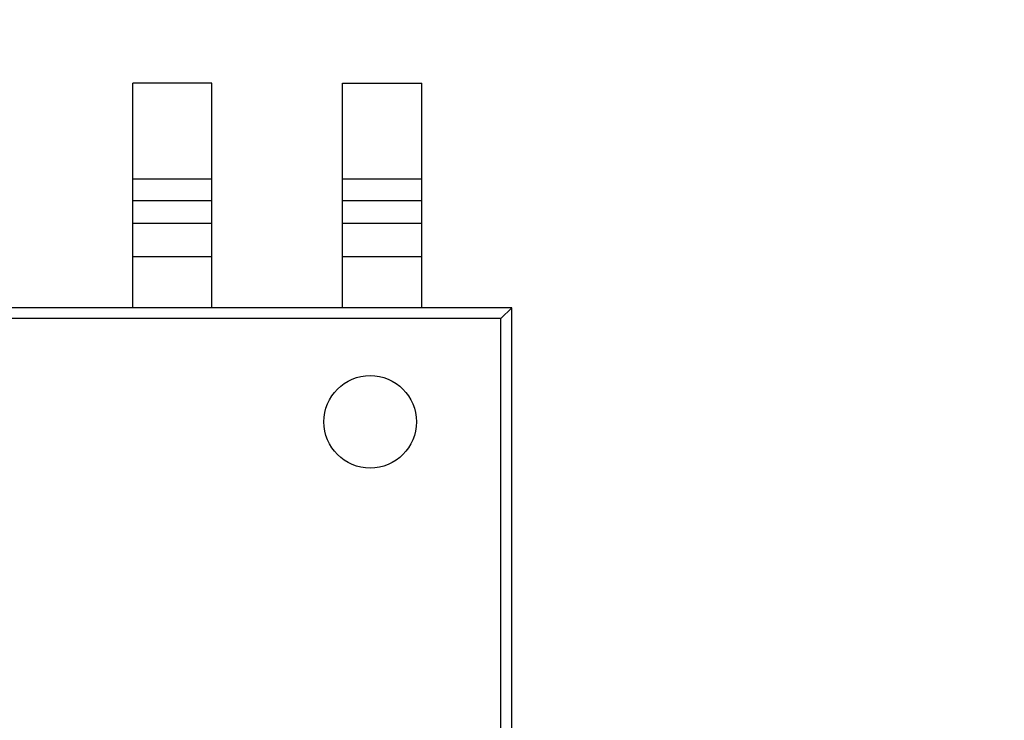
# Model space of a CAD drawing. Header units: millimetres. Extents: x -1 to 131, y 28 to 92.
# Tile 28 of 41: x 106.86 to 112.83, y 54.71 to 58.95. Entities that reach past the tile are written whole.
import ezdxf

# ---------------------------------------------------------------- set-up
doc = ezdxf.new("R2010")
doc.units = ezdxf.units.MM
doc.header["$LTSCALE"] = 1.21
doc.header["$MEASUREMENT"] = 0
doc.header["$PDMODE"] = 3
doc.header["$PDSIZE"] = 0.3125
doc.layers.get('0').update_dxf_attribs({"linetype": 'CONTINUOUS'})
doc.layers.get('DEFPOINTS').update_dxf_attribs({"linetype": 'CONTINUOUS'})
doc.layers.add('Dim', color=3, linetype='CONTINUOUS', lineweight=25)
doc.styles.get("Standard").update_dxf_attribs({"font": 'txt', "width": 0.8})
doc.dimstyles.get("Standard").update_dxf_attribs({"dimtxt": 0.15625, "dimasz": 0.1875, "dimexe": 0.125, "dimexo": 0.0625, "dimgap": 0.09, "dimtad": 0, "dimtih": 1, "dimtoh": 1, "dimzin": 4, "dimdsep": 46, "dimtxsty": 'Standard', "dimblk": '_FILLED', "dimblk1": '_FILLED', "dimblk2": '_FILLED', "dimcen": 0.09, "dimazin": 1, "dimtp": 0.01, "dimtm": 0.01, "dimtfac": 1, "dimtofl": 0, "dimtmove": 0, "dimatfit": 3, "dimldrblk": '_FILLED', "dimfxl": 1, "dimtolj": 1, "dimtzin": 4, "dimarcsym": 0})

# ---------------------------------------------------------------- blocks, each defined once
blk = doc.blocks.new('_FILLED')
at = {"color": 0, "linetype": 'ByBlock'}
blk.add_solid([(0, 0), (-1, 0.1667), (-1, -0.1667)], dxfattribs=at)
blk = doc.blocks.new('*D25')
at = {"color": 0, "linetype": 'ByBlock', "lineweight": -2}
for p, q in [((99.4598, 55.5277), (99.4598, 71.01)), ((126.4597, 55.5277), (126.4597, 71.01)), ((99.4598, 70.885), (111.4031, 70.885)), ((126.4597, 70.885), (114.5164, 70.885))]:
    blk.add_line(p, q, dxfattribs=at)
at = {"layer": 'DEFPOINTS', "color": 0, "linetype": 'ByBlock'}
for p in [(99.4598, 55.4652), (126.4597, 55.4652)]:
    blk.add_point(p, dxfattribs=at)
at = {"color": 0, "linetype": 'ByBlock', "lineweight": -2, "rotation": 180}
blk.add_blockref('_FILLED', (99.4598, 70.885), dxfattribs=at)
at = {"color": 0, "linetype": 'ByBlock', "lineweight": -2}
blk.add_blockref('_FILLED', (126.4597, 70.885), dxfattribs=at)
at = {"color": 0, "linetype": 'ByBlock', "lineweight": -2, "insert": (112.9597, 70.885), "char_height": 1, "attachment_point": 5}
blk.add_mtext('\\A1;27.00', dxfattribs=at)

msp = doc.modelspace()

# ---------------------------------------------------------------- linework, layer by layer
at = {"color": 7, "linetype": 'Continuous'}
for p, q in [((107.5481, 57.2034), (107.5481, 58.5634)), ((108.0281, 58.5634), (107.5481, 58.5634)), ((108.0281, 57.2034), (108.0281, 58.5634)), ((108.8181, 57.2034), (108.8181, 58.5634)), ((108.8181, 58.5634), (109.2981, 58.5634)), ((109.2981, 57.2034), (109.2981, 58.5634)), ((107.5481, 57.9842), (108.0281, 57.9842)), ((108.8181, 57.9842), (109.2981, 57.9842)), ((108.0281, 57.8501), (107.5481, 57.8501)), ((109.2981, 57.8501), (108.8181, 57.8501)), ((108.0281, 57.7134), (107.5481, 57.7134)), ((109.2981, 57.7134), (108.8181, 57.7134)), ((107.5481, 57.5134), (108.0281, 57.5134)), ((108.8181, 57.5134), (109.2981, 57.5134)), ((109.8431, 57.2034), (104.4631, 57.2034)), ((109.7769, 57.1372), (109.8431, 57.2034)), ((109.8431, 51.8234), (109.8431, 57.2034)), ((109.7769, 57.1372), (104.5292, 57.1372)), ((109.7769, 51.8895), (109.7769, 57.1372))]:
    msp.add_line(p, q, dxfattribs=at)
msp.add_circle((108.9863, 56.5124), 0.2806, dxfattribs=at)

# ---------------------------------------------------------------- dimensions: what is measured, and where the dimension line sits
at = {"layer": 'Dim'}
dim = msp.add_linear_dim(base=(126.4597, 70.885), p1=(99.4598, 55.4652), p2=(126.4597, 55.4652), dimstyle='Standard', override={"dimtxt": 1, "dimasz": 1, "dimtih": 0, "dimtoh": 0, "dimzin": 0, "dimcen": 0.198, "dimadec": 0, "dimazin": 0, "dimtp": 0, "dimtm": 0, "dimtdec": 4, "dimtzin": 0}, dxfattribs=at)
dim.commit()
dim.dimension.update_dxf_attribs({"geometry": '*D25', "text_midpoint": (112.9597, 70.885)})

doc.saveas('drawing.dxf')
